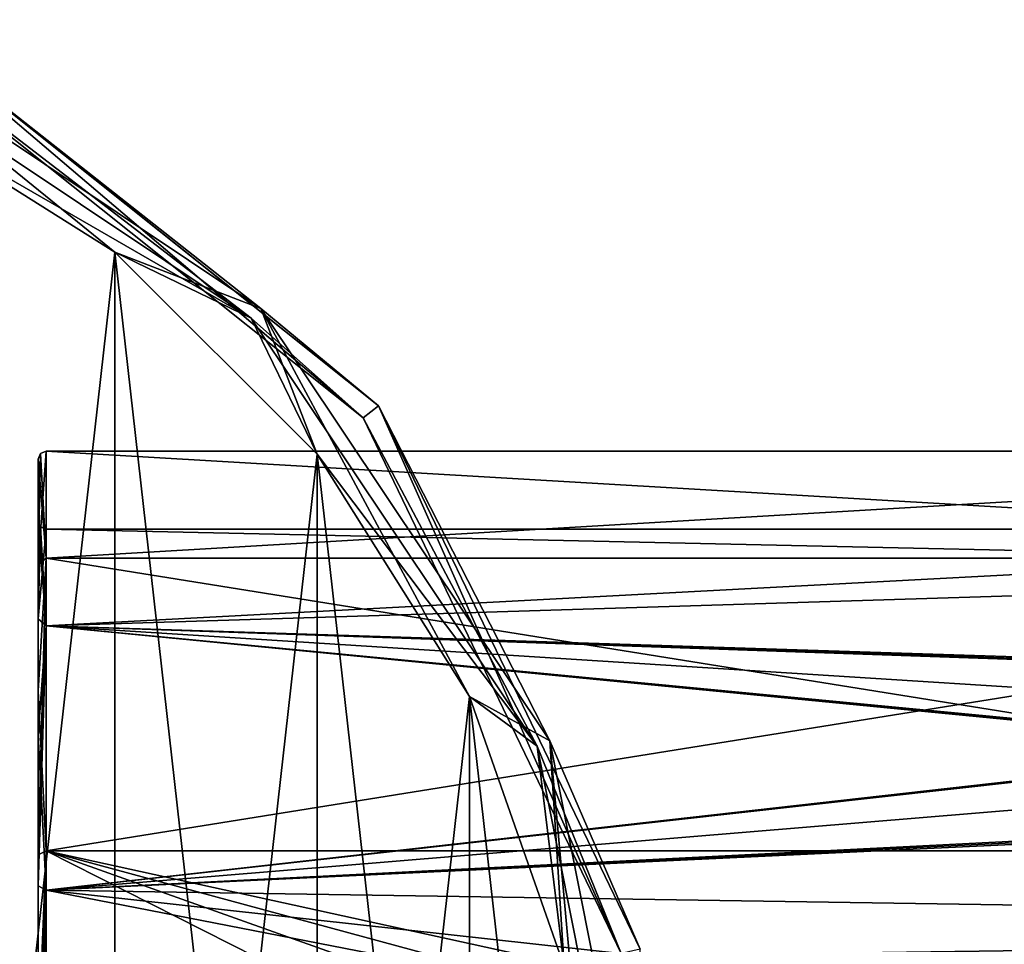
# Model space of a CAD drawing. Header units: millimetres. Extents: x -143 to 143, y -35 to 35.
# Tile 166 of 176: x 93 to 118, y 8 to 32. Entities that reach past the tile are written whole.
import ezdxf

# ---------------------------------------------------------------- set-up
doc = ezdxf.new("R2010")
doc.units = ezdxf.units.MM
doc.header["$LTSCALE"] = 65.185185
for name, color, linetype in [('1374', 7, 'CONTINUOUS'), ('1379', 7, 'CONTINUOUS'), ('1535', 7, 'CONTINUOUS'), ('1536', 7, 'CONTINUOUS'), ('1537', 7, 'CONTINUOUS'), ('1538', 7, 'CONTINUOUS'), ('1569', 7, 'CONTINUOUS'), ('1570', 7, 'CONTINUOUS'), ('1571', 7, 'CONTINUOUS'), ('1572', 7, 'CONTINUOUS'), ('632', 7, 'CONTINUOUS'), ('635', 7, 'CONTINUOUS'), ('641', 7, 'CONTINUOUS'), ('642', 7, 'CONTINUOUS'), ('643', 7, 'CONTINUOUS'), ('644', 7, 'CONTINUOUS'), ('645', 7, 'CONTINUOUS')]:
    doc.layers.add(name, color=color, linetype=linetype)

msp = doc.modelspace()

# ---------------------------------------------------------------- linework, layer by layer
at = {"layer": '1374', "color": 7, "linetype": 'CONTINUOUS', "true_color": 0xe0f2ff}
for points in [[(93.45, 17.584, 10.143), (93.45, 20.3), (93.45, 16.199, 9.343), (93.45, 17.584, 10.143)], [(93.45, 20.3), (93.45, 17.584, -10.143), (93.45, 18.7), (93.45, 20.3)], [(93.45, 16.199, 9.343), (93.45, 20.3), (93.45, 18.7), (93.45, 16.199, 9.343)], [(93.45, 18.7), (93.45, 17.584, -10.143), (93.45, 16.199, -9.343), (93.45, 18.7)], [(93.45, 14.358, 14.35), (93.45, 17.584, 10.143), (93.45, 13.227, 13.219), (93.45, 14.358, 14.35)], [(93.45, 13.227, 13.219), (93.45, 17.584, 10.143), (93.45, 16.199, 9.343), (93.45, 13.227, 13.219)], [(93.45, 17.584, -10.143), (93.45, 14.358, -14.35), (93.45, 13.227, -13.219), (93.45, 17.584, -10.143)], [(93.45, 16.199, -9.343), (93.45, 17.584, -10.143), (93.45, 13.227, -13.219), (93.45, 16.199, -9.343)], [(93.45, 10.153, 17.578), (93.45, 14.358, 14.35), (93.45, 9.353, 16.193), (93.45, 10.153, 17.578)], [(93.45, 9.353, 16.193), (93.45, 14.358, 14.35), (93.45, 13.227, 13.219), (93.45, 9.353, 16.193)], [(93.45, 14.358, -14.35), (93.45, 10.153, -17.578), (93.45, 9.353, -16.193), (93.45, 14.358, -14.35)], [(93.45, 13.227, -13.219), (93.45, 14.358, -14.35), (93.45, 9.353, -16.193), (93.45, 13.227, -13.219)], [(93.45, 5.256, 19.608), (93.45, 10.153, 17.578), (93.45, -5.256, 19.608), (93.45, 5.256, 19.608)], [(93.45, -5.256, 19.608), (93.45, 10.153, 17.578), (93.45, 0, 18.7), (93.45, -5.256, 19.608)], [(93.45, 0, 18.7), (93.45, 10.153, 17.578), (93.45, 4.842, 18.062), (93.45, 0, 18.7)], [(93.45, 4.842, 18.062), (93.45, 10.153, 17.578), (93.45, 9.353, 16.193), (93.45, 4.842, 18.062)], [(93.45, 10.153, -17.578), (93.45, 5.256, -19.608), (93.45, 4.842, -18.062), (93.45, 10.153, -17.578)], [(93.45, 9.353, -16.193), (93.45, 10.153, -17.578), (93.45, 4.842, -18.062), (93.45, 9.353, -16.193)]]:
    msp.add_3dface(points, dxfattribs=at)
at = {"layer": '1379', "color": 7, "linetype": 'CONTINUOUS', "true_color": 0xe0f2ff}
for points in [[(112, 7.608, -2.472), (112, 7.608, 2.472), (140.45, 8), (112, 7.608, -2.472)], [(140.45, 8), (112, 7.608, 2.472), (140.45, 6.978, 3.913), (140.45, 8)], [(140.45, 6.978, -3.913), (112, 7.608, -2.472), (140.45, 8), (140.45, 6.978, -3.913)]]:
    msp.add_3dface(points, dxfattribs=at)
at = {"layer": '1535', "color": 7, "linetype": 'CONTINUOUS', "true_color": 0xe0f2ff}
for points in [[(93.65, 17.754, -10.25), (93.65, 20.5), (140.45, 17.754, -10.25), (93.65, 17.754, -10.25)], [(140.45, 17.754, -10.25), (93.65, 20.5), (140.45, 20.5), (140.45, 17.754, -10.25)], [(93.65, 10.25, -17.754), (93.65, 17.754, -10.25), (140.45, 10.25, -17.754), (93.65, 10.25, -17.754)], [(140.45, 10.25, -17.754), (93.65, 17.754, -10.25), (140.45, 17.754, -10.25), (140.45, 10.25, -17.754)], [(114.998, 2.652, -20.328), (113.9, 0, -20.5), (93.65, 10.25, -17.754), (114.998, 2.652, -20.328)], [(93.65, 10.25, -17.754), (113.9, 0, -20.5), (93.65, 0, -20.5), (93.65, 10.25, -17.754)], [(117.65, 3.75, -20.154), (114.998, 2.652, -20.328), (93.65, 10.25, -17.754), (117.65, 3.75, -20.154)], [(117.65, 3.75, -20.154), (93.65, 10.25, -17.754), (140.45, 0, -20.5), (117.65, 3.75, -20.154)], [(140.45, 0, -20.5), (93.65, 10.25, -17.754), (140.45, 10.25, -17.754), (140.45, 0, -20.5)]]:
    msp.add_3dface(points, dxfattribs=at)
at = {"layer": '1536', "color": 7, "linetype": 'CONTINUOUS', "true_color": 0xe0f2ff}
for points in [[(140.45, 20.5), (93.65, 20.5), (93.65, 17.754, 10.25), (140.45, 20.5)], [(140.45, 20.5), (93.65, 17.754, 10.25), (140.45, 17.754, 10.25), (140.45, 20.5)], [(93.65, 17.754, 10.25), (93.65, 10.25, 17.754), (140.45, 17.754, 10.25), (93.65, 17.754, 10.25)], [(140.45, 17.754, 10.25), (93.65, 10.25, 17.754), (140.45, 10.25, 17.754), (140.45, 17.754, 10.25)], [(93.65, 10.25, 17.754), (93.65, 0, 20.5), (140.45, 10.25, 17.754), (93.65, 10.25, 17.754)], [(140.45, 10.25, 17.754), (93.65, 0, 20.5), (140.45, 0, 20.5), (140.45, 10.25, 17.754)]]:
    msp.add_3dface(points, dxfattribs=at)
at = {"layer": '1537', "color": 7, "linetype": 'CONTINUOUS', "true_color": 0xe0f2ff}
for points in [[(93.65, 18.5), (93.65, 16.021, -9.25), (140.45, 18.5), (93.65, 18.5)], [(140.45, 18.5), (93.65, 16.021, -9.25), (140.45, 17.478, -6.065), (140.45, 18.5)], [(140.45, 17.478, -6.065), (93.65, 16.021, -9.25), (140.45, 14.524, -11.459), (140.45, 17.478, -6.065)], [(93.65, 16.021, -9.25), (93.65, 9.25, -16.021), (140.45, 14.524, -11.459), (93.65, 16.021, -9.25)], [(140.45, 14.524, -11.459), (93.65, 9.25, -16.021), (140.2, 14.471, -11.525), (140.45, 14.524, -11.459)], [(140.2, 14.471, -11.525), (93.65, 9.25, -16.021), (139.95, 14.419, -11.591), (140.2, 14.471, -11.525)], [(139.95, 14.419, -11.591), (93.65, 9.25, -16.021), (139.95, 13.081, -13.081), (139.95, 14.419, -11.591)], [(139.95, 13.081, -13.081), (93.65, 9.25, -16.021), (139.95, 11.591, -14.419), (139.95, 13.081, -13.081)], [(139.95, 11.591, -14.419), (93.65, 9.25, -16.021), (140.2, 11.525, -14.471), (139.95, 11.591, -14.419)], [(93.65, 9.25, -16.021), (140.45, 11.459, -14.524), (140.2, 11.525, -14.471), (93.65, 9.25, -16.021)], [(140.45, 8.525, -16.419), (140.45, 11.459, -14.524), (93.65, 9.25, -16.021), (140.45, 8.525, -16.419)], [(113.95, 5.286, -17.729), (140.45, 8.525, -16.419), (93.65, 9.25, -16.021), (113.95, 5.286, -17.729)], [(93.65, 0, -18.5), (113.95, 5.286, -17.729), (93.65, 9.25, -16.021), (93.65, 0, -18.5)], [(140.45, 5.286, -17.729), (140.45, 8.525, -16.419), (113.95, 5.286, -17.729), (140.45, 5.286, -17.729)]]:
    msp.add_3dface(points, dxfattribs=at)
at = {"layer": '1538', "color": 7, "linetype": 'CONTINUOUS', "true_color": 0xe0f2ff}
for points in [[(93.65, 18.5), (140.45, 18.5), (140.45, 17.478, 6.065), (93.65, 18.5)], [(93.65, 18.5), (140.45, 17.478, 6.065), (93.65, 16.021, 9.25), (93.65, 18.5)], [(140.45, 17.478, 6.065), (140.45, 14.524, 11.459), (93.65, 16.021, 9.25), (140.45, 17.478, 6.065)], [(93.65, 16.021, 9.25), (140.45, 14.524, 11.459), (140.2, 14.471, 11.525), (93.65, 16.021, 9.25)], [(93.65, 9.25, 16.021), (93.65, 16.021, 9.25), (140.45, 11.459, 14.524), (93.65, 9.25, 16.021)], [(140.45, 11.459, 14.524), (93.65, 16.021, 9.25), (140.2, 11.525, 14.471), (140.45, 11.459, 14.524)], [(140.2, 11.525, 14.471), (93.65, 16.021, 9.25), (139.95, 11.591, 14.419), (140.2, 11.525, 14.471)], [(139.95, 11.591, 14.419), (93.65, 16.021, 9.25), (139.95, 13.081, 13.081), (139.95, 11.591, 14.419)], [(139.95, 13.081, 13.081), (93.65, 16.021, 9.25), (139.95, 14.419, 11.591), (139.95, 13.081, 13.081)], [(139.95, 14.419, 11.591), (93.65, 16.021, 9.25), (140.2, 14.471, 11.525), (139.95, 14.419, 11.591)], [(140.45, 4.085, 18.043), (93.65, 9.25, 16.021), (140.45, 11.459, 14.524), (140.45, 4.085, 18.043)], [(93.65, 0, 18.5), (93.65, 9.25, 16.021), (140.45, 4.085, 18.043), (93.65, 0, 18.5)]]:
    msp.add_3dface(points, dxfattribs=at)
at = {"layer": '1569', "color": 7, "linetype": 'CONTINUOUS', "true_color": 0xe0f2ff}
for points in [[(93.65, 20.5), (93.45, 17.584, 10.143), (93.65, 17.754, 10.25), (93.65, 20.5)], [(93.45, 17.584, 10.143), (93.65, 20.5), (93.509, 20.441), (93.45, 17.584, 10.143)], [(93.45, 20.3), (93.45, 17.584, 10.143), (93.509, 20.441), (93.45, 20.3)], [(93.45, 17.584, 10.143), (93.45, 14.358, 14.35), (93.65, 17.754, 10.25), (93.45, 17.584, 10.143)], [(93.45, 14.358, 14.35), (93.45, 10.153, 17.578), (93.65, 17.754, 10.25), (93.45, 14.358, 14.35)], [(93.45, 10.153, 17.578), (93.65, 10.25, 17.754), (93.65, 17.754, 10.25), (93.45, 10.153, 17.578)], [(93.45, 10.153, 17.578), (93.45, 5.256, 19.608), (93.65, 10.25, 17.754), (93.45, 10.153, 17.578)], [(93.45, 5.256, 19.608), (93.45, 0, 20.3), (93.65, 10.25, 17.754), (93.45, 5.256, 19.608)], [(93.45, 0, 20.3), (93.65, 0, 20.5), (93.65, 10.25, 17.754), (93.45, 0, 20.3)]]:
    msp.add_3dface(points, dxfattribs=at)
at = {"layer": '1570', "color": 7, "linetype": 'CONTINUOUS', "true_color": 0xe0f2ff}
for points in [[(93.65, 20.5), (93.65, 17.754, -10.25), (93.509, 20.441), (93.65, 20.5)], [(93.65, 17.754, -10.25), (93.45, 20.3), (93.509, 20.441), (93.65, 17.754, -10.25)], [(93.45, 17.584, -10.143), (93.45, 20.3), (93.65, 17.754, -10.25), (93.45, 17.584, -10.143)], [(93.45, 14.358, -14.35), (93.45, 17.584, -10.143), (93.65, 17.754, -10.25), (93.45, 14.358, -14.35)], [(93.45, 14.358, -14.35), (93.65, 17.754, -10.25), (93.65, 10.25, -17.754), (93.45, 14.358, -14.35)], [(93.45, 10.153, -17.578), (93.45, 14.358, -14.35), (93.65, 10.25, -17.754), (93.45, 10.153, -17.578)], [(93.45, 5.256, -19.608), (93.45, 10.153, -17.578), (93.65, 10.25, -17.754), (93.45, 5.256, -19.608)], [(93.45, 5.256, -19.608), (93.65, 10.25, -17.754), (93.65, 0, -20.5), (93.45, 5.256, -19.608)]]:
    msp.add_3dface(points, dxfattribs=at)
at = {"layer": '1571', "color": 7, "linetype": 'CONTINUOUS', "true_color": 0xe0f2ff}
for points in [[(93.45, 16.199, 9.343), (93.45, 18.7), (93.65, 16.021, 9.25), (93.45, 16.199, 9.343)], [(93.65, 16.021, 9.25), (93.45, 18.7), (93.509, 18.559), (93.65, 16.021, 9.25)], [(93.65, 18.5), (93.65, 16.021, 9.25), (93.509, 18.559), (93.65, 18.5)], [(93.45, 13.227, 13.219), (93.45, 16.199, 9.343), (93.65, 16.021, 9.25), (93.45, 13.227, 13.219)], [(93.45, 13.227, 13.219), (93.65, 16.021, 9.25), (93.65, 9.25, 16.021), (93.45, 13.227, 13.219)], [(93.45, 9.353, 16.193), (93.45, 13.227, 13.219), (93.65, 9.25, 16.021), (93.45, 9.353, 16.193)], [(93.45, 4.842, 18.062), (93.45, 9.353, 16.193), (93.65, 9.25, 16.021), (93.45, 4.842, 18.062)], [(93.45, 4.842, 18.062), (93.65, 9.25, 16.021), (93.65, 0, 18.5), (93.45, 4.842, 18.062)]]:
    msp.add_3dface(points, dxfattribs=at)
at = {"layer": '1572', "color": 7, "linetype": 'CONTINUOUS', "true_color": 0xe0f2ff}
for points in [[(93.45, 18.7), (93.45, 16.199, -9.343), (93.509, 18.559), (93.45, 18.7)], [(93.45, 16.199, -9.343), (93.65, 18.5), (93.509, 18.559), (93.45, 16.199, -9.343)], [(93.45, 16.199, -9.343), (93.65, 16.021, -9.25), (93.65, 18.5), (93.45, 16.199, -9.343)], [(93.45, 16.199, -9.343), (93.45, 13.227, -13.219), (93.65, 16.021, -9.25), (93.45, 16.199, -9.343)], [(93.45, 13.227, -13.219), (93.45, 9.353, -16.193), (93.65, 16.021, -9.25), (93.45, 13.227, -13.219)], [(93.45, 9.353, -16.193), (93.65, 9.25, -16.021), (93.65, 16.021, -9.25), (93.45, 9.353, -16.193)], [(93.45, 9.353, -16.193), (93.45, 4.842, -18.062), (93.65, 9.25, -16.021), (93.45, 9.353, -16.193)], [(93.45, 4.842, -18.062), (93.45, 0, -18.7), (93.65, 9.25, -16.021), (93.45, 4.842, -18.062)], [(93.45, 0, -18.7), (93.65, 0, -18.5), (93.65, 9.25, -16.021), (93.45, 0, -18.7)]]:
    msp.add_3dface(points, dxfattribs=at)
at = {"layer": '632', "color": 7, "linetype": 'CONTINUOUS', "true_color": 0xe0f2ff}
for points in [[(89.861, 30.858, -79.5), (90.078, 31.309, -79.5), (101.778, 21.354, -79.5), (89.861, 30.858, -79.5)], [(90.078, 31.309, -79.5), (102.169, 21.666, -79.5), (101.778, 21.354, -79.5), (90.078, 31.309, -79.5)], [(101.778, 21.354, -79.5), (102.169, 21.666, -79.5), (108.391, 7.621, -79.5), (101.778, 21.354, -79.5)], [(102.169, 21.666, -79.5), (108.879, 7.733, -79.5), (108.391, 7.621, -79.5), (102.169, 21.666, -79.5)]]:
    msp.add_3dface(points, dxfattribs=at)
at = {"layer": '635', "color": 7, "linetype": 'CONTINUOUS', "true_color": 0xe0f2ff}
for points in [[(95.416, 25.607, -55), (89.205, -29.509, -55), (89.205, 29.509, -55), (95.416, 25.607, -55)], [(95.416, -25.607, -55), (89.205, -29.509, -55), (95.416, 25.607, -55), (95.416, -25.607, -55)], [(100.603, 20.422, -55), (95.416, -25.607, -55), (95.416, 25.607, -55), (100.603, 20.422, -55)], [(100.603, -20.422, -55), (95.416, -25.607, -55), (100.603, 20.422, -55), (100.603, -20.422, -55)], [(104.506, 14.211, -55), (100.603, -20.422, -55), (100.603, 20.422, -55), (104.506, 14.211, -55)], [(104.506, -14.211, -55), (100.603, -20.422, -55), (104.506, 14.211, -55), (104.506, -14.211, -55)], [(106.929, 7.289, -55), (104.506, -14.211, -55), (104.506, 14.211, -55), (106.929, 7.289, -55)]]:
    msp.add_3dface(points, dxfattribs=at)
at = {"layer": '641', "color": 7, "linetype": 'CONTINUOUS', "true_color": 0xe0f2ff}
for points in [[(95.416, 25.607, -54.5), (89.205, 29.509, -54.5), (95.416, -25.607, -54.5), (95.416, 25.607, -54.5)], [(95.416, -25.607, -54.5), (89.205, 29.509, -54.5), (90, 0, -54.5), (95.416, -25.607, -54.5)], [(100.603, 20.422, -54.5), (95.416, 25.607, -54.5), (100.603, -20.422, -54.5), (100.603, 20.422, -54.5)], [(100.603, -20.422, -54.5), (95.416, 25.607, -54.5), (95.416, -25.607, -54.5), (100.603, -20.422, -54.5)], [(104.506, 14.211, -54.5), (100.603, 20.422, -54.5), (104.506, -14.211, -54.5), (104.506, 14.211, -54.5)], [(104.506, -14.211, -54.5), (100.603, 20.422, -54.5), (100.603, -20.422, -54.5), (104.506, -14.211, -54.5)], [(106.929, 7.289, -54.5), (104.506, 14.211, -54.5), (106.929, -7.289, -54.5), (106.929, 7.289, -54.5)], [(106.929, -7.289, -54.5), (104.506, 14.211, -54.5), (104.506, -14.211, -54.5), (106.929, -7.289, -54.5)]]:
    msp.add_3dface(points, dxfattribs=at)
at = {"layer": '642', "color": 7, "linetype": 'CONTINUOUS', "true_color": 0xe0f2ff}
for points in [[(89.205, 29.509, -54.5), (95.416, 25.607, -54.5), (88.074, 31.564, -55.086), (89.205, 29.509, -54.5)], [(88.074, 31.564, -55.086), (95.416, 25.607, -54.5), (99.158, 24.158, -55.086), (88.074, 31.564, -55.086)], [(88.074, 31.564, -55.086), (99.158, 24.158, -55.086), (90.077, 31.309, -56.5), (88.074, 31.564, -55.086)], [(90.077, 31.309, -56.5), (99.158, 24.158, -55.086), (102.169, 21.666, -56.5), (90.077, 31.309, -56.5)], [(95.416, 25.607, -54.5), (100.603, 20.422, -54.5), (99.158, 24.158, -55.086), (95.416, 25.607, -54.5)], [(100.603, 20.422, -54.5), (104.506, 14.211, -54.5), (99.158, 24.158, -55.086), (100.603, 20.422, -54.5)], [(99.158, 24.158, -55.086), (104.506, 14.211, -54.5), (106.564, 13.074, -55.086), (99.158, 24.158, -55.086)], [(99.158, 24.158, -55.086), (106.564, 13.074, -55.086), (102.169, 21.666, -56.5), (99.158, 24.158, -55.086)], [(102.169, 21.666, -56.5), (106.564, 13.074, -55.086), (108.879, 7.733, -56.5), (102.169, 21.666, -56.5)], [(104.506, 14.211, -54.5), (106.929, 7.289, -54.5), (106.564, 13.074, -55.086), (104.506, 14.211, -54.5)], [(106.929, 7.289, -54.5), (107.75, 0, -54.5), (106.564, 13.074, -55.086), (106.929, 7.289, -54.5)], [(106.564, 13.074, -55.086), (107.75, 0, -54.5), (109.164, 0, -55.086), (106.564, 13.074, -55.086)], [(106.564, 13.074, -55.086), (109.164, 0, -55.086), (108.879, 7.733, -56.5), (106.564, 13.074, -55.086)]]:
    msp.add_3dface(points, dxfattribs=at)
at = {"layer": '643', "color": 7, "linetype": 'CONTINUOUS', "true_color": 0xe0f2ff}
for points in [[(90.078, 31.309, -79.5), (90.077, 31.309, -56.5), (102.169, 21.666, -56.5), (90.078, 31.309, -79.5)], [(102.169, 21.666, -79.5), (90.078, 31.309, -79.5), (102.169, 21.666, -56.5), (102.169, 21.666, -79.5)], [(108.879, 7.733, -79.5), (102.169, 21.666, -79.5), (108.879, 7.733, -56.5), (108.879, 7.733, -79.5)], [(102.169, 21.666, -79.5), (102.169, 21.666, -56.5), (108.879, 7.733, -56.5), (102.169, 21.666, -79.5)]]:
    msp.add_3dface(points, dxfattribs=at)
at = {"layer": '644', "color": 7, "linetype": 'CONTINUOUS', "true_color": 0xe0f2ff}
for points in [[(89.861, 30.858, -79.5), (101.778, 21.354, -79.5), (89.861, 30.858, -56.5), (89.861, 30.858, -79.5)], [(89.861, 30.858, -56.5), (101.778, 21.354, -79.5), (101.778, 21.355, -56.5), (89.861, 30.858, -56.5)], [(101.778, 21.354, -79.5), (108.391, 7.621, -79.5), (101.778, 21.355, -56.5), (101.778, 21.354, -79.5)], [(101.778, 21.355, -56.5), (108.391, 7.621, -79.5), (108.391, 7.621, -56.5), (101.778, 21.355, -56.5)]]:
    msp.add_3dface(points, dxfattribs=at)
at = {"layer": '645', "color": 7, "linetype": 'CONTINUOUS', "true_color": 0xe0f2ff}
for points in [[(89.205, 29.509, -55), (87.939, 31.237, -55.439), (98.908, 23.908, -55.439), (89.205, 29.509, -55)], [(87.939, 31.237, -55.439), (89.861, 30.858, -56.5), (98.908, 23.908, -55.439), (87.939, 31.237, -55.439)], [(89.861, 30.858, -56.5), (101.778, 21.355, -56.5), (98.908, 23.908, -55.439), (89.861, 30.858, -56.5)], [(95.416, 25.607, -55), (89.205, 29.509, -55), (98.908, 23.908, -55.439), (95.416, 25.607, -55)], [(100.603, 20.422, -55), (95.416, 25.607, -55), (98.908, 23.908, -55.439), (100.603, 20.422, -55)], [(100.603, 20.422, -55), (98.908, 23.908, -55.439), (106.237, 12.939, -55.439), (100.603, 20.422, -55)], [(98.908, 23.908, -55.439), (101.778, 21.355, -56.5), (106.237, 12.939, -55.439), (98.908, 23.908, -55.439)], [(101.778, 21.355, -56.5), (108.391, 7.621, -56.5), (106.237, 12.939, -55.439), (101.778, 21.355, -56.5)], [(104.506, 14.211, -55), (100.603, 20.422, -55), (106.237, 12.939, -55.439), (104.506, 14.211, -55)], [(106.929, 7.289, -55), (104.506, 14.211, -55), (106.237, 12.939, -55.439), (106.929, 7.289, -55)], [(106.929, 7.289, -55), (106.237, 12.939, -55.439), (108.811, 0, -55.439), (106.929, 7.289, -55)], [(106.237, 12.939, -55.439), (108.391, 7.621, -56.5), (108.811, 0, -55.439), (106.237, 12.939, -55.439)]]:
    msp.add_3dface(points, dxfattribs=at)

doc.saveas('drawing.dxf')
